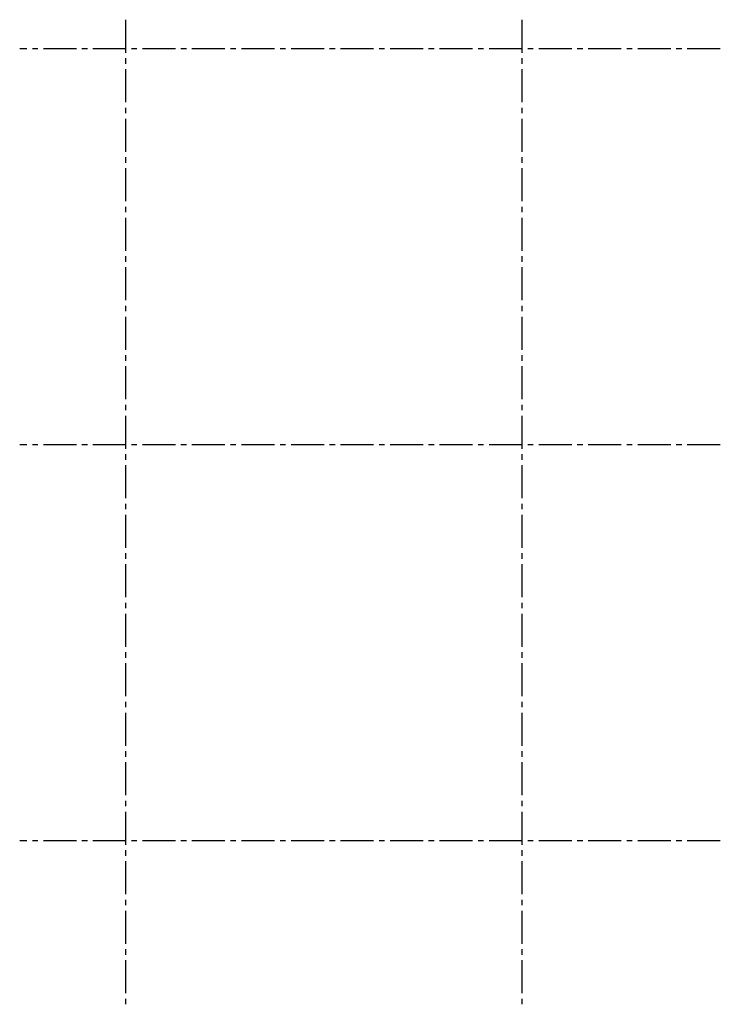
# Model space of a CAD drawing. Extents: x -66955 to 52345, y -20450 to 69550.
# Tile 85 of 94: x 4740 to 17470, y 33480 to 51380. Entities that reach past the tile are written whole.
import ezdxf

# ---------------------------------------------------------------- set-up
doc = ezdxf.new("R2010")
doc.units = 0
doc.header["$MEASUREMENT"] = 0
doc.layers.add('STRAMIEN--E7-', color=7, linetype='CONTINUOUS')

msp = doc.modelspace()

# ---------------------------------------------------------------- linework, layer by layer
at = {"layer": 'STRAMIEN--E7-', "color": 1, "linetype": 'CONTINUOUS'}
for p, q in [((6670, 51080), (6670, 51380)), ((13870, 51080), (13870, 51380)), ((6670, 50780), (6670, 51080)), ((13870, 50780), (13870, 51080)), ((4870, 50850), (4740, 50850)), ((5070, 50850), (4970, 50850)), ((5470, 50850), (5170, 50850)), ((5770, 50850), (5470, 50850)), ((5970, 50850), (5870, 50850)), ((6370, 50850), (6070, 50850)), ((6670, 50850), (6370, 50850)), ((6870, 50850), (6770, 50850)), ((7270, 50850), (6970, 50850)), ((7570, 50850), (7270, 50850)), ((7770, 50850), (7670, 50850)), ((8170, 50850), (7870, 50850)), ((8470, 50850), (8170, 50850)), ((8670, 50850), (8570, 50850)), ((9070, 50850), (8770, 50850)), ((9370, 50850), (9070, 50850)), ((9570, 50850), (9470, 50850)), ((9970, 50850), (9670, 50850)), ((10270, 50850), (9970, 50850)), ((10470, 50850), (10370, 50850)), ((10870, 50850), (10570, 50850)), ((11170, 50850), (10870, 50850)), ((11370, 50850), (11270, 50850)), ((11770, 50850), (11470, 50850)), ((12070, 50850), (11770, 50850)), ((12270, 50850), (12170, 50850)), ((12670, 50850), (12370, 50850)), ((12970, 50850), (12670, 50850)), ((13170, 50850), (13070, 50850)), ((13570, 50850), (13270, 50850)), ((13870, 50850), (13570, 50850)), ((14070, 50850), (13970, 50850)), ((14470, 50850), (14170, 50850)), ((14770, 50850), (14470, 50850)), ((14970, 50850), (14870, 50850)), ((15370, 50850), (15070, 50850)), ((15670, 50850), (15370, 50850)), ((15870, 50850), (15770, 50850)), ((16270, 50850), (15970, 50850)), ((16570, 50850), (16270, 50850)), ((16770, 50850), (16670, 50850)), ((17170, 50850), (16870, 50850)), ((17470, 50850), (17170, 50850)), ((6670, 50580), (6670, 50680)), ((13870, 50580), (13870, 50680)), ((6670, 50180), (6670, 50480)), ((13870, 50180), (13870, 50480)), ((6670, 49880), (6670, 50180)), ((13870, 49880), (13870, 50180)), ((6670, 49680), (6670, 49780)), ((13870, 49680), (13870, 49780)), ((6670, 49280), (6670, 49580)), ((13870, 49280), (13870, 49580)), ((6670, 48980), (6670, 49280)), ((13870, 48980), (13870, 49280)), ((6670, 48780), (6670, 48880)), ((13870, 48780), (13870, 48880)), ((6670, 48380), (6670, 48680)), ((13870, 48380), (13870, 48680)), ((6670, 48080), (6670, 48380)), ((13870, 48080), (13870, 48380)), ((6670, 47880), (6670, 47980)), ((13870, 47880), (13870, 47980)), ((6670, 47480), (6670, 47780)), ((13870, 47480), (13870, 47780)), ((6670, 47180), (6670, 47480)), ((13870, 47180), (13870, 47480)), ((6670, 46980), (6670, 47080)), ((13870, 46980), (13870, 47080)), ((6670, 46580), (6670, 46880)), ((13870, 46580), (13870, 46880)), ((6670, 46280), (6670, 46580)), ((13870, 46280), (13870, 46580)), ((6670, 46080), (6670, 46180)), ((13870, 46080), (13870, 46180)), ((6670, 45680), (6670, 45980)), ((13870, 45680), (13870, 45980)), ((6670, 45380), (6670, 45680)), ((13870, 45380), (13870, 45680)), ((6670, 45180), (6670, 45280)), ((13870, 45180), (13870, 45280)), ((6670, 44780), (6670, 45080)), ((13870, 44780), (13870, 45080)), ((6670, 44480), (6670, 44780)), ((13870, 44480), (13870, 44780)), ((6670, 44280), (6670, 44380)), ((13870, 44280), (13870, 44380)), ((6670, 43880), (6670, 44180)), ((13870, 43880), (13870, 44180)), ((6670, 43580), (6670, 43880)), ((13870, 43580), (13870, 43880)), ((4870, 43650), (4740, 43650)), ((5070, 43650), (4970, 43650)), ((5470, 43650), (5170, 43650)), ((5770, 43650), (5470, 43650)), ((5970, 43650), (5870, 43650)), ((6370, 43650), (6070, 43650)), ((6670, 43650), (6370, 43650)), ((6870, 43650), (6770, 43650)), ((7270, 43650), (6970, 43650)), ((7570, 43650), (7270, 43650)), ((7770, 43650), (7670, 43650)), ((8170, 43650), (7870, 43650)), ((8470, 43650), (8170, 43650)), ((8670, 43650), (8570, 43650)), ((9070, 43650), (8770, 43650)), ((9370, 43650), (9070, 43650)), ((9570, 43650), (9470, 43650)), ((9970, 43650), (9670, 43650)), ((10270, 43650), (9970, 43650)), ((10470, 43650), (10370, 43650)), ((10870, 43650), (10570, 43650)), ((11170, 43650), (10870, 43650)), ((11370, 43650), (11270, 43650)), ((11770, 43650), (11470, 43650)), ((12070, 43650), (11770, 43650)), ((12270, 43650), (12170, 43650)), ((12670, 43650), (12370, 43650)), ((12970, 43650), (12670, 43650)), ((13170, 43650), (13070, 43650)), ((13570, 43650), (13270, 43650)), ((13870, 43650), (13570, 43650)), ((14070, 43650), (13970, 43650)), ((14470, 43650), (14170, 43650)), ((14770, 43650), (14470, 43650)), ((14970, 43650), (14870, 43650)), ((15370, 43650), (15070, 43650)), ((15670, 43650), (15370, 43650)), ((15870, 43650), (15770, 43650)), ((16270, 43650), (15970, 43650)), ((16570, 43650), (16270, 43650)), ((16770, 43650), (16670, 43650)), ((17170, 43650), (16870, 43650)), ((17470, 43650), (17170, 43650)), ((6670, 43380), (6670, 43480)), ((13870, 43380), (13870, 43480)), ((6670, 42980), (6670, 43280)), ((13870, 42980), (13870, 43280)), ((6670, 42680), (6670, 42980)), ((13870, 42680), (13870, 42980)), ((6670, 42480), (6670, 42580)), ((13870, 42480), (13870, 42580)), ((6670, 42080), (6670, 42380)), ((13870, 42080), (13870, 42380)), ((6670, 41780), (6670, 42080)), ((13870, 41780), (13870, 42080)), ((6670, 41580), (6670, 41680)), ((13870, 41580), (13870, 41680)), ((6670, 41180), (6670, 41480)), ((13870, 41180), (13870, 41480)), ((6670, 40880), (6670, 41180)), ((13870, 40880), (13870, 41180)), ((6670, 40680), (6670, 40780)), ((13870, 40680), (13870, 40780)), ((6670, 40280), (6670, 40580)), ((13870, 40280), (13870, 40580)), ((6670, 39980), (6670, 40280)), ((13870, 39980), (13870, 40280)), ((6670, 39780), (6670, 39880)), ((13870, 39780), (13870, 39880)), ((6670, 39380), (6670, 39680)), ((13870, 39380), (13870, 39680)), ((6670, 39080), (6670, 39380)), ((13870, 39080), (13870, 39380)), ((6670, 38880), (6670, 38980)), ((13870, 38880), (13870, 38980)), ((6670, 38480), (6670, 38780)), ((13870, 38480), (13870, 38780)), ((6670, 38180), (6670, 38480)), ((13870, 38180), (13870, 38480)), ((6670, 37980), (6670, 38080)), ((13870, 37980), (13870, 38080)), ((6670, 37580), (6670, 37880)), ((13870, 37580), (13870, 37880)), ((6670, 37280), (6670, 37580)), ((13870, 37280), (13870, 37580)), ((6670, 37080), (6670, 37180)), ((13870, 37080), (13870, 37180)), ((6670, 36680), (6670, 36980)), ((13870, 36680), (13870, 36980)), ((6670, 36380), (6670, 36680)), ((13870, 36380), (13870, 36680)), ((4870, 36450), (4740, 36450)), ((5070, 36450), (4970, 36450)), ((5470, 36450), (5170, 36450)), ((5770, 36450), (5470, 36450)), ((5970, 36450), (5870, 36450)), ((6370, 36450), (6070, 36450)), ((6670, 36450), (6370, 36450)), ((6870, 36450), (6770, 36450)), ((7270, 36450), (6970, 36450)), ((7570, 36450), (7270, 36450)), ((7770, 36450), (7670, 36450)), ((8170, 36450), (7870, 36450)), ((8470, 36450), (8170, 36450)), ((8670, 36450), (8570, 36450)), ((9070, 36450), (8770, 36450)), ((9370, 36450), (9070, 36450)), ((9570, 36450), (9470, 36450)), ((9970, 36450), (9670, 36450)), ((10270, 36450), (9970, 36450)), ((10470, 36450), (10370, 36450)), ((10870, 36450), (10570, 36450)), ((11170, 36450), (10870, 36450)), ((11370, 36450), (11270, 36450)), ((11770, 36450), (11470, 36450)), ((12070, 36450), (11770, 36450)), ((12270, 36450), (12170, 36450)), ((12670, 36450), (12370, 36450)), ((12970, 36450), (12670, 36450)), ((13170, 36450), (13070, 36450)), ((13570, 36450), (13270, 36450)), ((13870, 36450), (13570, 36450)), ((14070, 36450), (13970, 36450)), ((14470, 36450), (14170, 36450)), ((14770, 36450), (14470, 36450)), ((14970, 36450), (14870, 36450)), ((15370, 36450), (15070, 36450)), ((15670, 36450), (15370, 36450)), ((15870, 36450), (15770, 36450)), ((16270, 36450), (15970, 36450)), ((16570, 36450), (16270, 36450)), ((16770, 36450), (16670, 36450)), ((17170, 36450), (16870, 36450)), ((17470, 36450), (17170, 36450)), ((6670, 36180), (6670, 36280)), ((13870, 36180), (13870, 36280)), ((6670, 35780), (6670, 36080)), ((13870, 35780), (13870, 36080)), ((6670, 35480), (6670, 35780)), ((13870, 35480), (13870, 35780)), ((6670, 35280), (6670, 35380)), ((13870, 35280), (13870, 35380)), ((6670, 34880), (6670, 35180)), ((13870, 34880), (13870, 35180)), ((6670, 34580), (6670, 34880)), ((13870, 34580), (13870, 34880)), ((6670, 34380), (6670, 34480)), ((13870, 34380), (13870, 34480)), ((6670, 33980), (6670, 34280)), ((13870, 33980), (13870, 34280)), ((6670, 33680), (6670, 33980)), ((13870, 33680), (13870, 33980)), ((6670, 33480), (6670, 33580)), ((13870, 33480), (13870, 33580))]:
    msp.add_line(p, q, dxfattribs=at)

doc.saveas('drawing.dxf')
